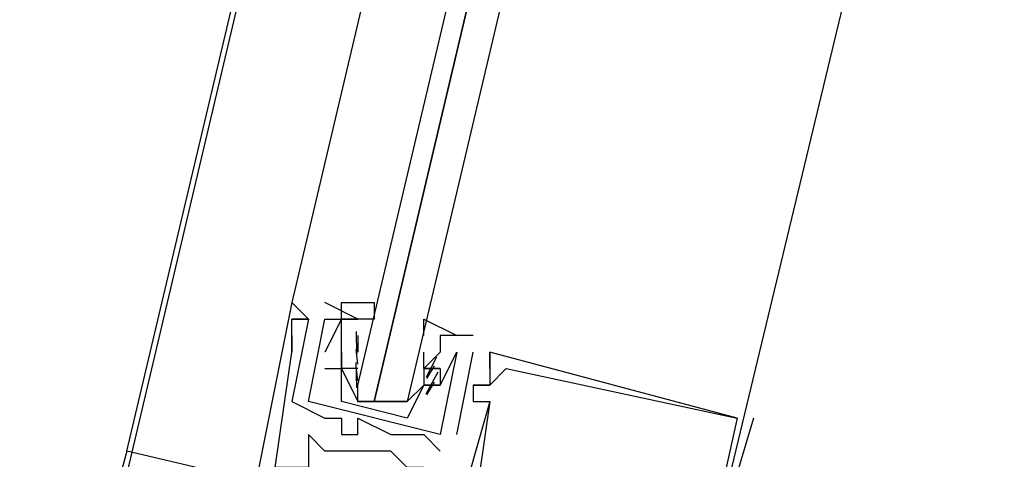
# Model space of a CAD drawing. Header units: feet. Extents: x -79 to 198, y -22 to 181.
# Tile 222 of 256: x 130.727 to 131.523, y 90.878 to 91.233. Entities that reach past the tile are written whole.
import ezdxf

# ---------------------------------------------------------------- set-up
doc = ezdxf.new("R2010")
doc.units = ezdxf.units.FT
doc.layers.add('A-LINEA', color=7, linetype='CONTINUOUS')

msp = doc.modelspace()

# ---------------------------------------------------------------- linework, layer by layer
at = {"layer": 'A-LINEA'}
for p, q in [((134.4533, 106.2844), (130.5467, 89.7378)), ((130.8133, 90.8844), (132.56, 98.2711)), ((131.3333, 92.6444), (130.9467, 91.0044)), ((130.9467, 91.0044), (130.9467, 91.0044)), ((130.9467, 91.0044), (130.9467, 91.0044)), ((130.9467, 91.0044), (130.9467, 91.0044)), ((131, 90.9911), (130.9733, 91.0044)), ((130.9733, 91.0044), (130.9733, 91.0044)), ((131, 90.9911), (130.9733, 91.0044)), ((130.9733, 91.0044), (130.9733, 91.0044)), ((130.96, 90.9911), (130.9467, 90.9244)), ((130.9467, 90.9911), (130.9467, 90.9911)), ((130.9467, 90.9911), (130.9467, 90.9911)), ((130.96, 90.9911), (130.9467, 90.9244)), ((130.9467, 90.9911), (130.9467, 90.9911)), ((130.9467, 90.9911), (130.9467, 90.9911)), ((130.9467, 90.9911), (130.9467, 90.9911)), ((130.9467, 90.9911), (130.9467, 90.9911)), ((130.96, 90.9911), (130.96, 90.9911)), ((130.96, 90.9911), (130.96, 90.9911)), ((130.96, 90.9911), (130.96, 90.9911)), ((130.96, 90.9911), (130.96, 90.9911)), ((130.96, 90.9911), (130.96, 90.9911)), ((130.96, 90.9911), (130.96, 90.9911)), ((130.96, 90.9911), (130.96, 90.9911)), ((130.96, 90.9911), (130.96, 90.9911)), ((130.9733, 90.9911), (130.9733, 90.9911)), ((130.9733, 90.9911), (130.9733, 90.9911)), ((130.9733, 90.9911), (130.9733, 90.9911)), ((130.9733, 90.9911), (130.9733, 90.9911)), ((130.9867, 90.9911), (130.9867, 90.9911)), ((130.9867, 90.9911), (130.9867, 90.9911)), ((131, 90.9911), (131, 90.9911)), ((131, 90.9911), (131, 90.9911)), ((130.9467, 90.9778), (130.9467, 90.9778)), ((130.9467, 90.9778), (130.9467, 90.9778)), ((130.9467, 90.9778), (130.9467, 90.9778)), ((130.9867, 90.9778), (130.9867, 90.9778)), ((130.9867, 90.9778), (130.9867, 90.9778)), ((130.9992, 90.9627), (130.9989, 90.981)), ((131, 90.9778), (131, 90.9778)), ((131, 90.9778), (131, 90.9644)), ((131, 90.9778), (131, 90.9778)), ((131.0933, 90.9778), (131.0667, 90.9778)), ((131.0667, 90.9778), (131.0667, 90.9778)), ((131.0933, 90.9778), (131.0667, 90.9778)), ((131.0667, 90.9778), (131.0667, 90.9778)), ((131.0933, 90.9778), (131.0933, 90.9778)), ((131.0933, 90.9778), (131.0933, 90.9778)), ((130.9467, 90.9644), (130.9467, 90.9644)), ((130.9467, 90.9644), (130.9467, 90.9644)), ((130.9467, 90.9644), (130.9467, 90.9644)), ((130.9467, 90.9644), (130.9467, 90.9644)), ((130.9467, 90.9644), (130.9467, 90.9644)), ((130.9467, 90.9644), (130.9467, 90.9644)), ((130.9733, 90.9644), (130.9733, 90.9644)), ((130.9733, 90.9644), (130.9733, 90.9644)), ((130.9867, 90.9644), (130.9867, 90.9644)), ((130.9867, 90.9644), (130.9867, 90.9644)), ((130.9867, 90.9644), (130.9867, 90.9644)), ((130.9867, 90.9644), (130.9867, 90.9644)), ((130.9867, 90.9644), (130.9867, 90.9644)), ((130.9867, 90.9644), (130.9867, 90.9644)), ((130.9999, 90.9547), (130.9988, 90.9665)), ((131, 90.9644), (131, 90.9644)), ((131.0533, 90.9644), (131.0533, 90.9644)), ((131.0533, 90.9511), (131.0533, 90.9644)), ((131.0533, 90.9644), (131.0533, 90.9644)), ((131.0636, 90.9603), (131.0552, 90.9441)), ((131.08, 90.8978), (131.0933, 90.9644)), ((131.08, 90.9644), (131.08, 90.9644)), ((131.08, 90.8978), (131.0933, 90.9644)), ((131.08, 90.9644), (131.08, 90.9644)), ((131.0933, 90.9644), (131.0933, 90.9644)), ((131.0933, 90.9644), (131.0933, 90.9644)), ((131.1067, 90.9644), (131.1067, 90.9644)), ((131.1067, 90.9644), (131.1067, 90.9644)), ((131.1067, 90.9644), (131.1067, 90.9644)), ((131.1067, 90.9644), (131.1067, 90.9644)), ((131.1067, 90.9644), (131.1067, 90.9644)), ((131.1067, 90.9644), (131.1067, 90.9644)), ((130.9991, 90.9356), (130.9986, 90.9559)), ((130.9999, 90.9413), (130.9988, 90.9532)), ((131.0618, 90.9533), (131.0556, 90.9432)), ((130.9733, 90.9511), (130.9733, 90.9511)), ((130.9733, 90.9511), (130.9733, 90.9511)), ((130.9867, 90.9511), (130.9867, 90.9511)), ((130.9867, 90.9511), (130.9867, 90.9511)), ((130.9867, 90.9511), (130.9867, 90.9511)), ((130.9867, 90.9511), (130.9867, 90.9511)), ((131, 90.9511), (131, 90.9511)), ((131.0533, 90.9511), (131.0533, 90.9511)), ((131.0533, 90.9511), (131.0533, 90.9511)), ((131.0533, 90.9511), (131.0533, 90.9511)), ((131.0647, 90.9483), (131.055, 90.9303)), ((131.0667, 90.9511), (131.0667, 90.9511)), ((131.0667, 90.9511), (131.0667, 90.9511)), ((131.0667, 90.9511), (131.0667, 90.9511)), ((131.0667, 90.9511), (131.0667, 90.9511)), ((131.1067, 90.9511), (131.1067, 90.9511)), ((131.1067, 90.9511), (131.1067, 90.9511)), ((131.1067, 90.9511), (131.1067, 90.9511)), ((131.1067, 90.9511), (131.1067, 90.9511)), ((131.1067, 90.9511), (131.1067, 90.9511)), ((131.1067, 90.9511), (131.1067, 90.9511)), ((131.12, 90.9511), (131.12, 90.9511)), ((131.12, 90.9511), (131.12, 90.9511)), ((131.12, 90.9511), (131.12, 90.9511)), ((131.04, 90.9378), (131.04, 90.9378)), ((131.0533, 90.9378), (131.0533, 90.9378)), ((131.0533, 90.9378), (131.0533, 90.9378)), ((131.0618, 90.94), (131.0556, 90.9298)), ((131.0667, 90.9378), (131.0667, 90.9378)), ((131.0667, 90.9378), (131.0667, 90.9378)), ((131.0667, 90.9378), (131.0667, 90.9378)), ((131.0667, 90.9378), (131.0667, 90.9378)), ((131.0933, 90.9378), (131.0933, 90.9378)), ((131.0933, 90.9378), (131.0933, 90.9378)), ((131.0933, 90.9378), (131.0933, 90.9378)), ((131.0933, 90.9378), (131.0933, 90.9378)), ((131.0933, 90.9378), (131.0933, 90.9378)), ((131.0933, 90.9378), (131.0933, 90.9378)), ((131.1067, 90.9378), (131.1067, 90.9378)), ((131.1067, 90.9378), (131.1067, 90.9378)), ((131.1067, 90.9378), (131.1067, 90.9378)), ((131.1067, 90.9378), (131.1067, 90.9378)), ((131.1067, 90.9378), (131.1067, 90.9378)), ((131.1067, 90.9378), (131.1067, 90.9378)), ((131.1067, 90.9378), (131.1067, 90.9378)), ((131.1067, 90.9378), (131.1067, 90.9378)), ((131.1067, 90.9378), (131.1067, 90.9378)), ((130.9467, 90.9244), (130.9467, 90.9244)), ((130.9467, 90.9244), (130.9467, 90.9244)), ((130.96, 90.9244), (130.96, 90.9244)), ((130.96, 90.9244), (130.96, 90.9244)), ((130.96, 90.9244), (130.96, 90.9244)), ((130.96, 90.9244), (130.96, 90.9244)), ((131.04, 90.9111), (130.9867, 90.9244)), ((131, 90.9244), (131, 90.9244)), ((131.0133, 90.9244), (131.0267, 90.9244)), ((131.04, 90.9244), (131.04, 90.9244)), ((131.0933, 90.9244), (131.0933, 90.9244)), ((131.0933, 90.9244), (131.0933, 90.9244)), ((131.0933, 90.9244), (131.0933, 90.9244)), ((131.1067, 90.9244), (131.1067, 90.9244)), ((131.1067, 90.9244), (131.1067, 90.9244)), ((131.1067, 90.9244), (131.1067, 90.9244)), ((131.1067, 90.9244), (131.1067, 90.9244)), ((131.1067, 90.9244), (131.1067, 90.9244)), ((131.1067, 90.9244), (131.1067, 90.9244)), ((130.9733, 90.9111), (130.9733, 90.9111)), ((130.9733, 90.9111), (130.9733, 90.9111)), ((130.9867, 90.9111), (130.9867, 90.9111)), ((130.9867, 90.9111), (130.9867, 90.9111)), ((131, 90.9111), (131, 90.9111)), ((131, 90.9111), (131, 90.9111)), ((131.32, 90.9111), (131.28, 90.7778)), ((131.32, 90.9111), (131.28, 90.7778)), ((131.32, 90.9111), (131.28, 90.7778)), ((131.3067, 90.9111), (131.3067, 90.9111)), ((131.3067, 90.9111), (131.3067, 90.9111)), ((131.3067, 90.9111), (131.3067, 90.9111)), ((131.3067, 90.9111), (131.3067, 90.9111)), ((131.3067, 90.9111), (131.3067, 90.9111)), ((131.3067, 90.9111), (131.3067, 90.9111)), ((131.32, 90.9111), (131.32, 90.9111)), ((131.32, 90.9111), (131.32, 90.9111)), ((131.32, 90.9111), (131.32, 90.9111)), ((130.96, 90.8978), (130.96, 90.8978)), ((130.96, 90.8978), (130.96, 90.8978)), ((130.96, 90.8978), (130.96, 90.8978)), ((130.9867, 90.8978), (130.9867, 90.8978)), ((130.9867, 90.8978), (130.9867, 90.8978)), ((131, 90.8978), (131, 90.8978)), ((131, 90.8978), (131, 90.8978)), ((131.0267, 90.8978), (131.0267, 90.8978)), ((131.0267, 90.8978), (131.0267, 90.8978)), ((131.0533, 90.8978), (131.0533, 90.8978)), ((131.0533, 90.8978), (131.0533, 90.8978)), ((131.0667, 90.8978), (131.0667, 90.8978)), ((131.0667, 90.8978), (131.0667, 90.8978)), ((131.08, 90.8978), (131.08, 90.8978)), ((131.08, 90.8978), (131.08, 90.8978)), ((130.8133, 90.8844), (130.8133, 90.8844)), ((130.8133, 90.8844), (130.8133, 90.8844)), ((130.8133, 90.8844), (130.8133, 90.8844)), ((130.9733, 90.8844), (130.9733, 90.8844)), ((130.9733, 90.8844), (130.9733, 90.8844)), ((130.9733, 90.8844), (130.9733, 90.8844)), ((130.9867, 90.8844), (130.9867, 90.8844)), ((130.9867, 90.8844), (130.9867, 90.8844)), ((130.9867, 90.8844), (130.9867, 90.8844)), ((131, 90.8844), (131, 90.8844)), ((131, 90.8844), (131, 90.8844)), ((131, 90.8844), (131, 90.8844)), ((131.0133, 90.8844), (131.0133, 90.8844)), ((131.0133, 90.8844), (131.0133, 90.8844)), ((131.0133, 90.8844), (131.0133, 90.8844)), ((131.0267, 90.8844), (131.0267, 90.8844)), ((131.0267, 90.8844), (131.0267, 90.8844)), ((131.0267, 90.8844), (131.0267, 90.8844)), ((131.0667, 90.8844), (131.0667, 90.8844)), ((131.0667, 90.8844), (131.0667, 90.8844))]:
    msp.add_line(p, q, dxfattribs=at)
for points in [[(131.28, 90.7778), (131.7067, 92.5511), (132.1333, 94.3511)], [(131.44, 92.6178), (131.04, 90.9244), (131.0267, 90.9244), (131.0133, 90.9244), (131.4133, 92.6178), (131.0133, 90.9244), (131, 90.9244), (131, 90.9378), (131.4, 92.6311)], [(131.04, 90.8444), (131.0533, 90.8711), (131.04, 90.8711), (131.0267, 90.8844), (131.0133, 90.8844), (131, 90.8844), (130.9867, 90.8844), (130.9733, 90.8844), (130.96, 90.8978), (130.96, 90.8711), (130.9333, 90.8711), (130.9467, 90.9644), (130.9467, 90.9778), (130.9467, 90.9644), (130.9467, 90.9911), (130.96, 90.9911), (130.9467, 90.9911), (130.96, 90.9911), (130.9467, 91.0044), (130.92, 90.8711), (130.92, 90.8711)], [(131.04, 90.8444), (131.0533, 90.8711), (131.04, 90.8711), (131.0267, 90.8844), (131.0133, 90.8844), (131, 90.8844), (130.9867, 90.8844), (130.9733, 90.8844), (130.96, 90.8978), (130.96, 90.8711), (130.9333, 90.8711), (130.9467, 90.9644), (130.9467, 90.9778), (130.9467, 90.9644), (130.9467, 90.9911), (130.96, 90.9911), (130.9467, 90.9911), (130.96, 90.9911), (130.9467, 91.0044), (130.92, 90.8711), (130.92, 90.8711)], [(131.04, 90.8444), (131.0533, 90.8711), (131.04, 90.8711), (131.0267, 90.8844), (131.0133, 90.8844), (131, 90.8844), (130.9867, 90.8844), (130.9733, 90.8844), (130.96, 90.8978), (130.96, 90.8711), (130.9333, 90.8711), (130.9467, 90.9644), (130.9467, 90.9778), (130.9467, 90.9644), (130.9467, 90.9911), (130.96, 90.9911), (130.9467, 90.9911), (130.96, 90.9911), (130.9467, 91.0044), (130.92, 90.8711), (130.92, 90.8711)], [(130.9867, 90.9244), (130.9867, 90.9511), (130.9867, 90.9644), (130.9867, 90.9778), (130.9867, 90.9911), (131, 90.9911), (130.9867, 90.9911), (130.9867, 91.0044), (131.0133, 91.0044), (131.0133, 90.9911), (131, 90.9911)], [(131.0667, 90.8978), (130.96, 90.9244), (130.9733, 90.9911), (130.9867, 90.9911), (130.9733, 90.9644)], [(131.0667, 90.8978), (130.96, 90.9244), (130.9733, 90.9911), (130.9867, 90.9911), (130.9733, 90.9644)], [(131.0533, 90.9778), (131.0533, 90.9911), (131.08, 90.9778), (131.0667, 90.9778), (131.0667, 90.9644), (131.0533, 90.9511), (131.0667, 90.9511), (131.0533, 90.9511), (131.0533, 90.9378), (131.04, 90.9111)], [(130.9733, 90.9511), (130.9867, 90.9511), (130.9867, 90.9644), (130.9867, 90.9511), (130.9867, 90.9644), (130.9867, 90.9778)], [(130.9733, 90.9511), (130.9867, 90.9511), (130.9867, 90.9644), (130.9867, 90.9511), (130.9867, 90.9644), (130.9867, 90.9778)], [(131.3067, 90.9111), (131.1067, 90.9644), (131.1067, 90.9511), (131.1067, 90.9644), (131.1067, 90.9511), (131.1067, 90.9378), (131.0933, 90.9378), (131.1067, 90.9378), (131.0933, 90.9378), (131.0933, 90.9244), (131.1067, 90.9244), (131.08, 90.8311), (131.04, 90.8444)], [(131.3067, 90.9111), (131.1067, 90.9644), (131.1067, 90.9511), (131.1067, 90.9644), (131.1067, 90.9511), (131.1067, 90.9378), (131.0933, 90.9378), (131.1067, 90.9378), (131.0933, 90.9378), (131.0933, 90.9244), (131.1067, 90.9244), (131.08, 90.8311), (131.04, 90.8444)], [(131.3067, 90.9111), (131.1067, 90.9644), (131.1067, 90.9511), (131.1067, 90.9644), (131.1067, 90.9511), (131.1067, 90.9378), (131.0933, 90.9378), (131.1067, 90.9378), (131.0933, 90.9378), (131.0933, 90.9244), (131.1067, 90.9244), (131.08, 90.8311), (131.04, 90.8444)], [(131.0667, 90.9511), (131.0533, 90.9511), (131.0667, 90.9511), (131.0667, 90.9378), (131.0533, 90.9378), (131.0667, 90.9378), (131.08, 90.9644), (131.0667, 90.8978)], [(131.0667, 90.9511), (131.0533, 90.9511), (131.0667, 90.9511), (131.0667, 90.9378), (131.0533, 90.9378), (131.0667, 90.9378), (131.08, 90.9644), (131.0667, 90.8978)], [(131, 90.9511), (130.9867, 90.9511), (131, 90.9244), (131.04, 90.9244), (131.0533, 90.9378)], [(131.1067, 90.9378), (131.12, 90.9511), (131.3067, 90.9111), (131.28, 90.7911), (131.2, 90.8044), (131.2133, 90.8044)], [(131.1067, 90.9378), (131.12, 90.9511), (131.3067, 90.9111), (131.28, 90.7911), (131.2, 90.8044), (131.2133, 90.8044)], [(131.1067, 90.9378), (131.12, 90.9511), (131.3067, 90.9111), (131.28, 90.7911), (131.2, 90.8044), (131.2133, 90.8044)], [(130.9467, 90.9244), (130.9733, 90.9111), (130.9867, 90.9111), (130.9867, 90.8978), (131, 90.8978), (131, 90.9111), (131.0267, 90.8978), (131.0533, 90.8978), (131.0667, 90.8844)], [(130.9467, 90.9244), (130.9733, 90.9111), (130.9867, 90.9111), (130.9867, 90.8978), (131, 90.8978), (131, 90.9111), (131.0267, 90.8978), (131.0533, 90.8978), (131.0667, 90.8844)], [(131.1067, 90.9244), (131.1067, 90.9244), (131.0933, 90.8311)], [(131.1067, 90.9244), (131.1067, 90.9244), (131.0933, 90.8311)], [(131.1067, 90.9244), (131.1067, 90.9244), (131.0933, 90.8311)], [(131.48, 90.7244), (131.4933, 90.7244), (130.8133, 90.8844), (130.7733, 90.7378)], [(131.48, 90.7244), (131.4933, 90.7244), (130.8133, 90.8844), (130.7733, 90.7378)], [(131.48, 90.7244), (131.4933, 90.7244), (130.8133, 90.8844), (130.7733, 90.7378)]]:
    msp.add_lwpolyline(points, dxfattribs=at)

doc.saveas('drawing.dxf')
